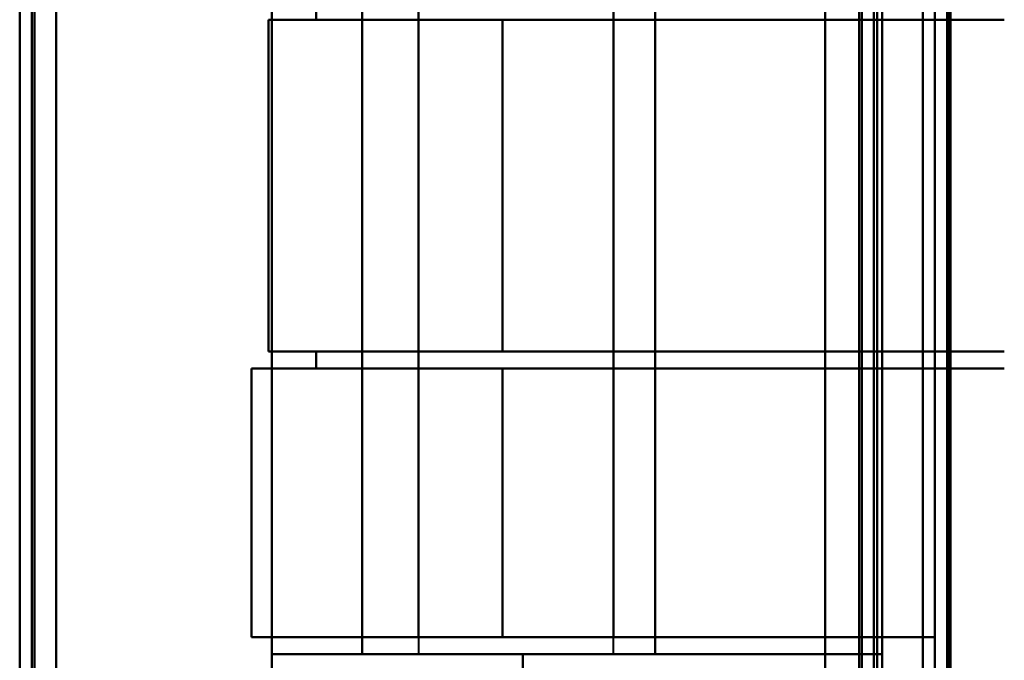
# Model space of a CAD drawing. Header units: millimetres. Extents: x -1041 to 1388, y -120 to 1250.
# Tile 44 of 85: x -287 to -247, y 683 to 710. Entities that reach past the tile are written whole.
import ezdxf

# ---------------------------------------------------------------- set-up
doc = ezdxf.new("R2010")
doc.units = ezdxf.units.MM
doc.layers.add('A-GENM', color=13, linetype='Continuous', lineweight=40)
doc.layers.add('G-IMPT', color=8, linetype='Continuous', lineweight=40)

# ---------------------------------------------------------------- blocks, each defined once
blk = doc.blocks.new('NEXA 400 CALQUES_dwg-748074-Droite')
at = {"layer": 'G-IMPT'}
for p, q in [((-287, 862.772), (-287, 128.972)), ((-287, 862.772), (-287, 128.972)), ((-252, 129.472), (-252, 862.272)), ((-252, 129.472), (-252, 862.272)), ((-249.5, 827.272), (-249.5, 129.472)), ((-270.665, 722.072), (-270.665, 683.672)), ((-262.665, 683.672), (-262.665, 722.072)), ((-276.8, 709.672), (-267.221, 709.672)), ((-276.8, 709.672), (-274.859, 709.672)), ((-267.221, 709.672), (-276.8, 709.672)), ((-274.859, 709.672), (-276.8, 709.672)), ((-276.8, 709.672), (-267.221, 709.672)), ((-276.8, 709.672), (-274.859, 709.672)), ((-274.859, 709.672), (-276.8, 709.672)), ((-267.221, 709.672), (-276.8, 709.672)), ((-270.665, 709.672), (-262.665, 709.672)), ((-262.665, 709.672), (-270.665, 709.672)), ((-270.665, 709.672), (-262.665, 709.672)), ((-262.665, 709.672), (-270.665, 709.672)), ((-267.221, 709.672), (-246.657, 709.672)), ((-246.657, 709.672), (-267.221, 709.672)), ((-267.221, 709.672), (-246.657, 709.672)), ((-246.657, 709.672), (-267.221, 709.672)), ((-267.221, 696.072), (-276.8, 696.072)), ((-274.859, 696.072), (-276.8, 696.072)), ((-276.8, 696.072), (-274.859, 696.072)), ((-276.8, 696.072), (-267.221, 696.072)), ((-267.221, 696.072), (-276.8, 696.072)), ((-274.859, 696.072), (-276.8, 696.072)), ((-276.8, 696.072), (-267.221, 696.072)), ((-276.8, 696.072), (-274.859, 696.072)), ((-270.665, 696.072), (-270.665, 695.372)), ((-262.665, 696.072), (-270.665, 696.072)), ((-270.665, 696.072), (-262.665, 696.072)), ((-262.665, 696.072), (-270.665, 696.072)), ((-270.665, 696.072), (-262.665, 696.072)), ((-246.657, 696.072), (-267.221, 696.072)), ((-267.221, 696.072), (-246.657, 696.072)), ((-246.657, 696.072), (-267.221, 696.072)), ((-267.221, 696.072), (-246.657, 696.072)), ((-262.665, 695.372), (-262.665, 696.072)), ((-277.5, 695.372), (-277.5, 684.372)), ((-277.5, 695.372), (-277.5, 684.372)), ((-277.5, 695.372), (-267.221, 695.372)), ((-277.5, 695.372), (-274.859, 695.372)), ((-267.221, 695.372), (-277.5, 695.372)), ((-274.859, 695.372), (-277.5, 695.372)), ((-277.5, 695.372), (-267.221, 695.372)), ((-277.5, 695.372), (-274.859, 695.372)), ((-274.859, 695.372), (-277.5, 695.372)), ((-267.221, 695.372), (-277.5, 695.372)), ((-270.665, 695.372), (-262.665, 695.372)), ((-262.665, 695.372), (-270.665, 695.372)), ((-270.665, 695.372), (-262.665, 695.372)), ((-262.665, 695.372), (-270.665, 695.372)), ((-267.221, 695.372), (-246.657, 695.372)), ((-246.657, 695.372), (-267.221, 695.372)), ((-267.221, 695.372), (-246.657, 695.372)), ((-246.657, 695.372), (-267.221, 695.372)), ((-267.221, 684.372), (-277.5, 684.372)), ((-270.665, 684.372), (-277.5, 684.372)), ((-277.5, 684.372), (-270.665, 684.372)), ((-277.5, 684.372), (-267.221, 684.372)), ((-267.221, 684.372), (-277.5, 684.372)), ((-270.665, 684.372), (-277.5, 684.372)), ((-277.5, 684.372), (-267.221, 684.372)), ((-277.5, 684.372), (-270.665, 684.372)), ((-270.665, 684.372), (-270.665, 683.672)), ((-262.665, 684.372), (-270.665, 684.372)), ((-270.665, 684.372), (-262.665, 684.372)), ((-262.665, 684.372), (-270.665, 684.372)), ((-270.665, 684.372), (-262.665, 684.372)), ((-249.5, 684.372), (-267.221, 684.372)), ((-267.221, 684.372), (-249.5, 684.372)), ((-249.5, 684.372), (-267.221, 684.372)), ((-267.221, 684.372), (-249.5, 684.372)), ((-262.665, 683.672), (-262.665, 684.372)), ((-276.665, 683.672), (-276.665, 673.372)), ((-266.387, 683.672), (-276.665, 683.672)), ((-276.665, 683.672), (-266.387, 683.672)), ((-266.387, 683.672), (-276.665, 683.672)), ((-276.665, 683.672), (-266.387, 683.672)), ((-262.665, 683.672), (-270.665, 683.672)), ((-262.665, 683.672), (-270.665, 683.672)), ((-270.665, 683.672), (-262.665, 683.672)), ((-270.665, 683.672), (-262.665, 683.672)), ((-262.665, 683.672), (-270.665, 683.672)), ((-262.665, 683.672), (-270.665, 683.672)), ((-270.665, 683.672), (-262.665, 683.672)), ((-270.665, 683.672), (-262.665, 683.672)), ((-251.665, 683.672), (-266.387, 683.672)), ((-266.387, 683.672), (-251.665, 683.672)), ((-266.387, 683.672), (-251.665, 683.672)), ((-251.665, 683.672), (-266.387, 683.672))]:
    blk.add_line(p, q, dxfattribs=at)
at = {"layer": 'G-IMPT', "flags": 128}
for points in [[(-287, 128.972), (-287, 312.422), (-287, 495.872), (-287, 679.322), (-287, 862.772)], [(-287, 862.772), (-287, 679.322), (-287, 495.872), (-287, 312.422), (-287, 128.972)], [(-287, 128.972), (-287, 312.422), (-287, 495.872), (-287, 679.322), (-287, 862.772)], [(-287, 862.772), (-287, 679.322), (-287, 495.872), (-287, 312.422), (-287, 128.972)], [(-287, 862.772), (-287, 679.322), (-287, 495.872), (-287, 312.422), (-287, 128.972)], [(-287, 862.772), (-287, 679.322), (-287, 495.872), (-287, 312.422), (-287, 128.972)], [(-287, 128.972), (-287, 312.422), (-287, 495.872), (-287, 679.322), (-287, 862.772)], [(-287, 128.972), (-287, 312.422), (-287, 495.872), (-287, 679.322), (-287, 862.772)], [(-286.5, 862.772), (-286.5, 679.322), (-286.5, 495.872), (-286.5, 312.422), (-286.5, 128.972)], [(-286.5, 128.972), (-286.5, 312.422), (-286.5, 495.872), (-286.5, 679.322), (-286.5, 862.772)], [(-286.5, 128.972), (-286.5, 312.422), (-286.5, 495.872), (-286.5, 679.322), (-286.5, 862.772)], [(-286.5, 862.772), (-286.5, 679.322), (-286.5, 495.872), (-286.5, 312.422), (-286.5, 128.972)], [(-286.4, 862.772), (-286.4, 679.322), (-286.4, 495.872), (-286.4, 312.422), (-286.4, 128.972)], [(-286.4, 128.972), (-286.4, 312.422), (-286.4, 495.872), (-286.4, 679.322), (-286.4, 862.772)], [(-286.4, 128.972), (-286.4, 312.422), (-286.4, 495.872), (-286.4, 679.322), (-286.4, 862.772)], [(-286.4, 862.772), (-286.4, 679.322), (-286.4, 495.872), (-286.4, 312.422), (-286.4, 128.972)], [(-286.4, 128.972), (-286.4, 312.422), (-286.4, 495.872), (-286.4, 679.322), (-286.4, 862.772)], [(-286.4, 862.772), (-286.4, 679.322), (-286.4, 495.872), (-286.4, 312.422), (-286.4, 128.972)], [(-286.4, 128.972), (-286.4, 312.422), (-286.4, 495.872), (-286.4, 679.322), (-286.4, 862.772)], [(-286.4, 862.772), (-286.4, 679.322), (-286.4, 495.872), (-286.4, 312.422), (-286.4, 128.972)], [(-286.4, 128.972), (-286.4, 312.422), (-286.4, 495.872), (-286.4, 679.322), (-286.4, 862.772)], [(-286.4, 862.772), (-286.4, 679.322), (-286.4, 495.872), (-286.4, 312.422), (-286.4, 128.972)], [(-286.4, 862.772), (-286.4, 679.322), (-286.4, 495.872), (-286.4, 312.422), (-286.4, 128.972)], [(-286.4, 128.972), (-286.4, 312.422), (-286.4, 495.872), (-286.4, 679.322), (-286.4, 862.772)], [(-254, 128.972), (-254, 312.422), (-254, 495.872), (-254, 679.322), (-254, 862.772)], [(-254, 862.772), (-254, 679.322), (-254, 495.872), (-254, 312.422), (-254, 128.972)], [(-254, 862.772), (-254, 679.322), (-254, 495.872), (-254, 312.422), (-254, 128.972)], [(-254, 128.972), (-254, 312.422), (-254, 495.872), (-254, 679.322), (-254, 862.772)], [(-285.5, 129.472), (-285.5, 312.672), (-285.5, 495.872), (-285.5, 679.072), (-285.5, 862.272)], [(-285.5, 862.272), (-285.5, 679.072), (-285.5, 495.872), (-285.5, 312.672), (-285.5, 129.472)], [(-285.5, 862.272), (-285.5, 679.072), (-285.5, 495.872), (-285.5, 312.672), (-285.5, 129.472)], [(-285.5, 129.472), (-285.5, 312.672), (-285.5, 495.872), (-285.5, 679.072), (-285.5, 862.272)], [(-285.5, 129.472), (-285.5, 312.672), (-285.5, 495.872), (-285.5, 679.072), (-285.5, 862.272)], [(-285.5, 129.472), (-285.5, 312.672), (-285.5, 495.872), (-285.5, 679.072), (-285.5, 862.272)], [(-285.5, 862.272), (-285.5, 679.072), (-285.5, 495.872), (-285.5, 312.672), (-285.5, 129.472)], [(-285.5, 862.272), (-285.5, 679.072), (-285.5, 495.872), (-285.5, 312.672), (-285.5, 129.472)], [(-285.5, 129.472), (-285.5, 312.672), (-285.5, 495.872), (-285.5, 679.072), (-285.5, 862.272)], [(-285.5, 862.272), (-285.5, 679.072), (-285.5, 495.872), (-285.5, 312.672), (-285.5, 129.472)], [(-285.5, 129.472), (-285.5, 312.672), (-285.5, 495.872), (-285.5, 679.072), (-285.5, 862.272)], [(-285.5, 862.272), (-285.5, 679.072), (-285.5, 495.872), (-285.5, 312.672), (-285.5, 129.472)], [(-285.5, 862.272), (-285.5, 679.072), (-285.5, 495.872), (-285.5, 312.672), (-285.5, 129.472)], [(-285.5, 129.472), (-285.5, 312.672), (-285.5, 495.872), (-285.5, 679.072), (-285.5, 862.272)], [(-285.5, 862.272), (-285.5, 679.072), (-285.5, 495.872), (-285.5, 312.672), (-285.5, 129.472)], [(-285.5, 129.472), (-285.5, 312.672), (-285.5, 495.872), (-285.5, 679.072), (-285.5, 862.272)], [(-254, 862.272), (-254, 679.072), (-254, 495.872), (-254, 312.672), (-254, 129.472)], [(-254, 862.272), (-254, 679.072), (-254, 495.872), (-254, 312.672), (-254, 129.472)], [(-254, 129.472), (-254, 312.672), (-254, 495.872), (-254, 679.072), (-254, 862.272)], [(-254, 129.472), (-254, 312.672), (-254, 495.872), (-254, 679.072), (-254, 862.272)], [(-254, 862.272), (-254, 679.072), (-254, 495.872), (-254, 312.672), (-254, 129.472)], [(-254, 129.472), (-254, 312.672), (-254, 495.872), (-254, 679.072), (-254, 862.272)], [(-254, 129.472), (-254, 312.672), (-254, 495.872), (-254, 679.072), (-254, 862.272)], [(-254, 862.272), (-254, 679.072), (-254, 495.872), (-254, 312.672), (-254, 129.472)], [(-252.6, 862.272), (-252.6, 679.072), (-252.6, 495.872), (-252.6, 312.672), (-252.6, 129.472)], [(-252.6, 129.472), (-252.6, 312.672), (-252.6, 495.872), (-252.6, 679.072), (-252.6, 862.272)], [(-252.6, 129.472), (-252.6, 312.672), (-252.6, 495.872), (-252.6, 679.072), (-252.6, 862.272)], [(-252.6, 862.272), (-252.6, 679.072), (-252.6, 495.872), (-252.6, 312.672), (-252.6, 129.472)], [(-252.6, 862.272), (-252.6, 679.072), (-252.6, 495.872), (-252.6, 312.672), (-252.6, 129.472)], [(-252.6, 129.472), (-252.6, 312.672), (-252.6, 495.872), (-252.6, 679.072), (-252.6, 862.272)], [(-252.6, 862.272), (-252.6, 679.072), (-252.6, 495.872), (-252.6, 312.672), (-252.6, 129.472)], [(-252.6, 129.472), (-252.6, 312.672), (-252.6, 495.872), (-252.6, 679.072), (-252.6, 862.272)], [(-252.6, 862.272), (-252.6, 679.072), (-252.6, 495.872), (-252.6, 312.672), (-252.6, 129.472)], [(-252.6, 129.472), (-252.6, 312.672), (-252.6, 495.872), (-252.6, 679.072), (-252.6, 862.272)], [(-252.6, 129.472), (-252.6, 312.672), (-252.6, 495.872), (-252.6, 679.072), (-252.6, 862.272)], [(-252.6, 862.272), (-252.6, 679.072), (-252.6, 495.872), (-252.6, 312.672), (-252.6, 129.472)], [(-252.5, 862.272), (-252.5, 679.072), (-252.5, 495.872), (-252.5, 312.672), (-252.5, 129.472)], [(-252.5, 129.472), (-252.5, 312.672), (-252.5, 495.872), (-252.5, 679.072), (-252.5, 862.272)], [(-252.5, 129.472), (-252.5, 312.672), (-252.5, 495.872), (-252.5, 679.072), (-252.5, 862.272)], [(-252.5, 862.272), (-252.5, 679.072), (-252.5, 495.872), (-252.5, 312.672), (-252.5, 129.472)], [(-252, 129.472), (-252, 312.672), (-252, 495.872), (-252, 679.072), (-252, 862.272)], [(-252, 862.272), (-252, 679.072), (-252, 495.872), (-252, 312.672), (-252, 129.472)], [(-252, 129.472), (-252, 312.672), (-252, 495.872), (-252, 679.072), (-252, 862.272)], [(-252, 862.272), (-252, 679.072), (-252, 495.872), (-252, 312.672), (-252, 129.472)], [(-252, 129.472), (-252, 312.672), (-252, 495.872), (-252, 679.072), (-252, 862.272)], [(-252, 862.272), (-252, 679.072), (-252, 495.872), (-252, 312.672), (-252, 129.472)], [(-252, 129.472), (-252, 312.672), (-252, 495.872), (-252, 679.072), (-252, 862.272)], [(-252, 862.272), (-252, 679.072), (-252, 495.872), (-252, 312.672), (-252, 129.472)], [(-250, 827.772), (-250, 653.072), (-250, 478.372), (-250, 303.672), (-250, 128.972)], [(-250, 128.972), (-250, 303.672), (-250, 478.372), (-250, 653.072), (-250, 827.772)], [(-250, 128.972), (-250, 303.672), (-250, 478.372), (-250, 653.072), (-250, 827.772)], [(-250, 827.772), (-250, 653.072), (-250, 478.372), (-250, 303.672), (-250, 128.972)], [(-249.5, 827.272), (-249.5, 652.822), (-249.5, 478.372), (-249.5, 303.922), (-249.5, 129.472)], [(-249.5, 129.472), (-249.5, 303.922), (-249.5, 478.372), (-249.5, 652.822), (-249.5, 827.272)], [(-249.5, 827.272), (-249.5, 652.822), (-249.5, 478.372), (-249.5, 303.922), (-249.5, 129.472)], [(-249.5, 129.472), (-249.5, 303.922), (-249.5, 478.372), (-249.5, 652.822), (-249.5, 827.272)], [(-249.5, 129.472), (-249.5, 303.922), (-249.5, 478.372), (-249.5, 652.822), (-249.5, 827.272)], [(-249.5, 129.472), (-249.5, 303.922), (-249.5, 478.372), (-249.5, 652.822), (-249.5, 827.272)], [(-249.5, 827.272), (-249.5, 652.822), (-249.5, 478.372), (-249.5, 303.922), (-249.5, 129.472)], [(-249.5, 827.272), (-249.5, 652.822), (-249.5, 478.372), (-249.5, 303.922), (-249.5, 129.472)], [(-249, 827.272), (-249, 652.822), (-249, 478.372), (-249, 303.922), (-249, 129.472)], [(-249, 129.472), (-249, 303.922), (-249, 478.372), (-249, 652.822), (-249, 827.272)], [(-248.9, 129.472), (-248.9, 303.922), (-248.9, 478.372), (-248.9, 652.822), (-248.9, 827.272)], [(-248.9, 161.372), (-248.9, 327.847), (-248.9, 494.322), (-248.9, 660.797), (-248.9, 827.272)], [(-248.9, 827.272), (-248.9, 660.797), (-248.9, 494.322), (-248.9, 327.847), (-248.9, 161.372)], [(-248.9, 827.272), (-248.9, 652.822), (-248.9, 478.372), (-248.9, 303.922), (-248.9, 129.472)], [(-248.9, 161.372), (-248.9, 327.847), (-248.9, 494.322), (-248.9, 660.797), (-248.9, 827.272)], [(-248.9, 827.272), (-248.9, 660.797), (-248.9, 494.322), (-248.9, 327.847), (-248.9, 161.372)], [(-254, 735.672), (-254, 719.272), (-254, 702.872), (-254, 686.472), (-254, 670.072)], [(-254, 670.072), (-254, 686.472), (-254, 702.872), (-254, 719.272), (-254, 735.672)], [(-254, 735.672), (-254, 719.272), (-254, 702.872), (-254, 686.472), (-254, 670.072)], [(-254, 670.072), (-254, 686.472), (-254, 702.872), (-254, 719.272), (-254, 735.672)], [(-251.865, 670.072), (-251.865, 686.472), (-251.865, 702.872), (-251.865, 719.272), (-251.865, 735.672)], [(-251.865, 735.672), (-251.865, 719.272), (-251.865, 702.872), (-251.865, 686.472), (-251.865, 670.072)], [(-251.865, 670.072), (-251.865, 686.472), (-251.865, 702.872), (-251.865, 719.272), (-251.865, 735.672)], [(-251.865, 735.672), (-251.865, 719.272), (-251.865, 702.872), (-251.865, 686.472), (-251.865, 670.072)], [(-251.865, 670.072), (-251.865, 686.472), (-251.865, 702.872), (-251.865, 719.272), (-251.865, 735.672)], [(-251.865, 670.072), (-251.865, 686.472), (-251.865, 702.872), (-251.865, 719.272), (-251.865, 735.672)], [(-251.865, 735.672), (-251.865, 719.272), (-251.865, 702.872), (-251.865, 686.472), (-251.865, 670.072)], [(-251.865, 735.672), (-251.865, 719.272), (-251.865, 702.872), (-251.865, 686.472), (-251.865, 670.072)], [(-251.665, 735.672), (-251.665, 719.272), (-251.665, 702.872), (-251.665, 686.472), (-251.665, 670.072)], [(-251.665, 670.072), (-251.665, 686.472), (-251.665, 702.872), (-251.665, 719.272), (-251.665, 735.672)], [(-251.665, 735.672), (-251.665, 719.272), (-251.665, 702.872), (-251.665, 686.472), (-251.665, 670.072)], [(-251.665, 670.072), (-251.665, 686.472), (-251.665, 702.872), (-251.665, 719.272), (-251.665, 735.672)], [(-250, 670.072), (-250, 686.472), (-250, 702.872), (-250, 719.272), (-250, 735.672)], [(-250, 735.672), (-250, 719.272), (-250, 702.872), (-250, 686.472), (-250, 670.072)], [(-250, 735.672), (-250, 719.272), (-250, 702.872), (-250, 686.472), (-250, 670.072)], [(-250, 670.072), (-250, 686.472), (-250, 702.872), (-250, 719.272), (-250, 735.672)], [(-249, 670.072), (-249, 686.472), (-249, 702.872), (-249, 719.272), (-249, 735.672)], [(-249, 735.672), (-249, 719.272), (-249, 702.872), (-249, 686.472), (-249, 670.072)], [(-248.865, 670.072), (-248.865, 686.472), (-248.865, 702.872), (-248.865, 719.272), (-248.865, 735.672)], [(-248.865, 735.672), (-248.865, 719.272), (-248.865, 702.872), (-248.865, 686.472), (-248.865, 670.072)], [(-248.865, 735.672), (-248.865, 719.272), (-248.865, 702.872), (-248.865, 686.472), (-248.865, 670.072)], [(-248.865, 735.672), (-248.865, 719.272), (-248.865, 702.872), (-248.865, 686.472), (-248.865, 670.072)], [(-248.865, 670.072), (-248.865, 686.472), (-248.865, 702.872), (-248.865, 719.272), (-248.865, 735.672)], [(-248.865, 670.072), (-248.865, 686.472), (-248.865, 702.872), (-248.865, 719.272), (-248.865, 735.672)], [(-276.665, 673.372), (-276.665, 688.122), (-276.665, 702.872), (-276.665, 717.622), (-276.665, 732.372)], [(-276.665, 673.372), (-276.665, 688.122), (-276.665, 702.872), (-276.665, 717.622), (-276.665, 732.372)], [(-276.665, 732.372), (-276.665, 717.622), (-276.665, 702.872), (-276.665, 688.122), (-276.665, 673.372)], [(-276.665, 732.372), (-276.665, 717.622), (-276.665, 702.872), (-276.665, 688.122), (-276.665, 673.372)], [(-276.665, 683.672), (-276.665, 693.272), (-276.665, 702.872), (-276.665, 712.472), (-276.665, 722.072)], [(-276.665, 722.072), (-276.665, 712.472), (-276.665, 702.872), (-276.665, 693.272), (-276.665, 683.672)], [(-276.665, 722.072), (-276.665, 712.472), (-276.665, 702.872), (-276.665, 693.272), (-276.665, 683.672)], [(-276.665, 683.672), (-276.665, 693.272), (-276.665, 702.872), (-276.665, 712.472), (-276.665, 722.072)], [(-272.965, 683.672), (-272.965, 693.272), (-272.965, 702.872), (-272.965, 712.472), (-272.965, 722.072)], [(-272.965, 722.072), (-272.965, 712.472), (-272.965, 702.872), (-272.965, 693.272), (-272.965, 683.672)], [(-272.965, 683.672), (-272.965, 693.272), (-272.965, 702.872), (-272.965, 712.472), (-272.965, 722.072)], [(-272.965, 722.072), (-272.965, 712.472), (-272.965, 702.872), (-272.965, 693.272), (-272.965, 683.672)], [(-272.965, 683.672), (-272.965, 693.272), (-272.965, 702.872), (-272.965, 712.472), (-272.965, 722.072)], [(-272.965, 683.672), (-272.965, 693.272), (-272.965, 702.872), (-272.965, 712.472), (-272.965, 722.072)], [(-272.965, 722.072), (-272.965, 712.472), (-272.965, 702.872), (-272.965, 693.272), (-272.965, 683.672)], [(-272.965, 722.072), (-272.965, 712.472), (-272.965, 702.872), (-272.965, 693.272), (-272.965, 683.672)], [(-260.965, 683.672), (-260.965, 693.272), (-260.965, 702.872), (-260.965, 712.472), (-260.965, 722.072)], [(-260.965, 722.072), (-260.965, 712.472), (-260.965, 702.872), (-260.965, 693.272), (-260.965, 683.672)], [(-260.965, 722.072), (-260.965, 712.472), (-260.965, 702.872), (-260.965, 693.272), (-260.965, 683.672)], [(-260.965, 683.672), (-260.965, 693.272), (-260.965, 702.872), (-260.965, 712.472), (-260.965, 722.072)], [(-260.965, 722.072), (-260.965, 712.472), (-260.965, 702.872), (-260.965, 693.272), (-260.965, 683.672)], [(-260.965, 722.072), (-260.965, 712.472), (-260.965, 702.872), (-260.965, 693.272), (-260.965, 683.672)], [(-260.965, 683.672), (-260.965, 693.272), (-260.965, 702.872), (-260.965, 712.472), (-260.965, 722.072)], [(-260.965, 683.672), (-260.965, 693.272), (-260.965, 702.872), (-260.965, 712.472), (-260.965, 722.072)], [(-251.665, 722.072), (-251.665, 712.472), (-251.665, 702.872), (-251.665, 693.272), (-251.665, 683.672)], [(-251.665, 683.672), (-251.665, 693.272), (-251.665, 702.872), (-251.665, 712.472), (-251.665, 722.072)], [(-251.665, 722.072), (-251.665, 712.472), (-251.665, 702.872), (-251.665, 693.272), (-251.665, 683.672)], [(-251.665, 683.672), (-251.665, 693.272), (-251.665, 702.872), (-251.665, 712.472), (-251.665, 722.072)], [(-270.665, 684.372), (-270.665, 693.622), (-270.665, 702.872), (-270.665, 712.122), (-270.665, 721.372)], [(-270.665, 721.372), (-270.665, 712.122), (-270.665, 702.872), (-270.665, 693.622), (-270.665, 684.372)], [(-270.665, 721.372), (-270.665, 712.122), (-270.665, 702.872), (-270.665, 693.622), (-270.665, 684.372)], [(-270.665, 684.372), (-270.665, 693.622), (-270.665, 702.872), (-270.665, 712.122), (-270.665, 721.372)], [(-262.665, 684.372), (-262.665, 693.622), (-262.665, 702.872), (-262.665, 712.122), (-262.665, 721.372)], [(-262.665, 721.372), (-262.665, 712.122), (-262.665, 702.872), (-262.665, 693.622), (-262.665, 684.372)], [(-262.665, 684.372), (-262.665, 693.622), (-262.665, 702.872), (-262.665, 712.122), (-262.665, 721.372)], [(-262.665, 721.372), (-262.665, 712.122), (-262.665, 702.872), (-262.665, 693.622), (-262.665, 684.372)], [(-274.859, 710.372), (-274.859, 710.197), (-274.859, 710.022), (-274.859, 709.847), (-274.859, 709.672)], [(-274.859, 709.672), (-274.859, 709.847), (-274.859, 710.022), (-274.859, 710.197), (-274.859, 710.372)], [(-274.859, 710.372), (-274.859, 710.197), (-274.859, 710.022), (-274.859, 709.847), (-274.859, 709.672)], [(-274.859, 709.672), (-274.859, 709.847), (-274.859, 710.022), (-274.859, 710.197), (-274.859, 710.372)], [(-270.665, 710.372), (-270.665, 710.197), (-270.665, 710.022), (-270.665, 709.847), (-270.665, 709.672)], [(-270.665, 709.672), (-270.665, 709.847), (-270.665, 710.022), (-270.665, 710.197), (-270.665, 710.372)], [(-270.665, 709.672), (-270.665, 709.847), (-270.665, 710.022), (-270.665, 710.197), (-270.665, 710.372)], [(-270.665, 710.372), (-270.665, 710.197), (-270.665, 710.022), (-270.665, 709.847), (-270.665, 709.672)], [(-262.665, 710.372), (-262.665, 710.197), (-262.665, 710.022), (-262.665, 709.847), (-262.665, 709.672)], [(-262.665, 709.672), (-262.665, 709.847), (-262.665, 710.022), (-262.665, 710.197), (-262.665, 710.372)], [(-262.665, 710.372), (-262.665, 710.197), (-262.665, 710.022), (-262.665, 709.847), (-262.665, 709.672)], [(-262.665, 709.672), (-262.665, 709.847), (-262.665, 710.022), (-262.665, 710.197), (-262.665, 710.372)], [(-276.8, 696.072), (-276.8, 699.472), (-276.8, 702.872), (-276.8, 706.272), (-276.8, 709.672)], [(-276.8, 696.072), (-276.8, 699.472), (-276.8, 702.872), (-276.8, 706.272), (-276.8, 709.672)], [(-276.8, 709.672), (-276.8, 706.272), (-276.8, 702.872), (-276.8, 699.472), (-276.8, 696.072)], [(-276.8, 709.672), (-276.8, 706.272), (-276.8, 702.872), (-276.8, 699.472), (-276.8, 696.072)], [(-276.8, 709.672), (-276.8, 706.272), (-276.8, 702.872), (-276.8, 699.472), (-276.8, 696.072)], [(-276.8, 709.672), (-276.8, 706.272), (-276.8, 702.872), (-276.8, 699.472), (-276.8, 696.072)], [(-276.8, 696.072), (-276.8, 699.472), (-276.8, 702.872), (-276.8, 706.272), (-276.8, 709.672)], [(-276.8, 696.072), (-276.8, 699.472), (-276.8, 702.872), (-276.8, 706.272), (-276.8, 709.672)], [(-270.665, 709.672), (-271.714, 709.672), (-272.762, 709.672), (-273.811, 709.672), (-274.859, 709.672)], [(-274.859, 709.672), (-273.811, 709.672), (-272.762, 709.672), (-271.714, 709.672), (-270.665, 709.672)], [(-274.859, 709.672), (-273.811, 709.672), (-272.762, 709.672), (-271.714, 709.672), (-270.665, 709.672)], [(-270.665, 709.672), (-271.714, 709.672), (-272.762, 709.672), (-273.811, 709.672), (-274.859, 709.672)], [(-270.665, 696.072), (-270.665, 699.472), (-270.665, 702.872), (-270.665, 706.272), (-270.665, 709.672)], [(-270.665, 709.672), (-270.665, 706.272), (-270.665, 702.872), (-270.665, 699.472), (-270.665, 696.072)], [(-270.665, 709.672), (-270.665, 706.272), (-270.665, 702.872), (-270.665, 699.472), (-270.665, 696.072)], [(-270.665, 696.072), (-270.665, 699.472), (-270.665, 702.872), (-270.665, 706.272), (-270.665, 709.672)], [(-267.221, 696.072), (-267.221, 699.472), (-267.221, 702.872), (-267.221, 706.272), (-267.221, 709.672)], [(-267.221, 709.672), (-267.221, 706.272), (-267.221, 702.872), (-267.221, 699.472), (-267.221, 696.072)], [(-267.221, 709.672), (-267.221, 706.272), (-267.221, 702.872), (-267.221, 699.472), (-267.221, 696.072)], [(-267.221, 696.072), (-267.221, 699.472), (-267.221, 702.872), (-267.221, 706.272), (-267.221, 709.672)], [(-262.665, 709.672), (-258.663, 709.672), (-254.661, 709.672), (-250.659, 709.672), (-246.657, 709.672)], [(-262.665, 709.672), (-262.665, 706.272), (-262.665, 702.872), (-262.665, 699.472), (-262.665, 696.072)], [(-262.665, 696.072), (-262.665, 699.472), (-262.665, 702.872), (-262.665, 706.272), (-262.665, 709.672)], [(-246.657, 709.672), (-250.659, 709.672), (-254.661, 709.672), (-258.663, 709.672), (-262.665, 709.672)], [(-262.665, 709.672), (-258.663, 709.672), (-254.661, 709.672), (-250.659, 709.672), (-246.657, 709.672)], [(-246.657, 709.672), (-250.659, 709.672), (-254.661, 709.672), (-258.663, 709.672), (-262.665, 709.672)], [(-262.665, 696.072), (-262.665, 699.472), (-262.665, 702.872), (-262.665, 706.272), (-262.665, 709.672)], [(-262.665, 709.672), (-262.665, 706.272), (-262.665, 702.872), (-262.665, 699.472), (-262.665, 696.072)], [(-274.859, 695.372), (-274.859, 695.547), (-274.859, 695.722), (-274.859, 695.897), (-274.859, 696.072)], [(-274.859, 696.072), (-273.811, 696.072), (-272.762, 696.072), (-271.714, 696.072), (-270.665, 696.072)], [(-274.859, 696.072), (-274.859, 695.897), (-274.859, 695.722), (-274.859, 695.547), (-274.859, 695.372)], [(-270.665, 696.072), (-271.714, 696.072), (-272.762, 696.072), (-273.811, 696.072), (-274.859, 696.072)], [(-274.859, 695.372), (-274.859, 695.547), (-274.859, 695.722), (-274.859, 695.897), (-274.859, 696.072)], [(-270.665, 696.072), (-271.714, 696.072), (-272.762, 696.072), (-273.811, 696.072), (-274.859, 696.072)], [(-274.859, 696.072), (-274.859, 695.897), (-274.859, 695.722), (-274.859, 695.547), (-274.859, 695.372)], [(-274.859, 696.072), (-273.811, 696.072), (-272.762, 696.072), (-271.714, 696.072), (-270.665, 696.072)], [(-270.665, 696.072), (-270.665, 695.897), (-270.665, 695.722), (-270.665, 695.547), (-270.665, 695.372)], [(-270.665, 695.372), (-270.665, 695.547), (-270.665, 695.722), (-270.665, 695.897), (-270.665, 696.072)], [(-270.665, 695.372), (-270.665, 695.547), (-270.665, 695.722), (-270.665, 695.897), (-270.665, 696.072)], [(-270.665, 696.072), (-270.665, 695.897), (-270.665, 695.722), (-270.665, 695.547), (-270.665, 695.372)], [(-246.657, 696.072), (-250.659, 696.072), (-254.661, 696.072), (-258.663, 696.072), (-262.665, 696.072)], [(-262.665, 696.072), (-262.665, 695.897), (-262.665, 695.722), (-262.665, 695.547), (-262.665, 695.372)], [(-262.665, 695.372), (-262.665, 695.547), (-262.665, 695.722), (-262.665, 695.897), (-262.665, 696.072)], [(-262.665, 696.072), (-258.663, 696.072), (-254.661, 696.072), (-250.659, 696.072), (-246.657, 696.072)], [(-262.665, 696.072), (-262.665, 695.897), (-262.665, 695.722), (-262.665, 695.547), (-262.665, 695.372)], [(-246.657, 696.072), (-250.659, 696.072), (-254.661, 696.072), (-258.663, 696.072), (-262.665, 696.072)], [(-262.665, 696.072), (-258.663, 696.072), (-254.661, 696.072), (-250.659, 696.072), (-246.657, 696.072)], [(-262.665, 695.372), (-262.665, 695.547), (-262.665, 695.722), (-262.665, 695.897), (-262.665, 696.072)], [(-277.5, 684.372), (-277.5, 687.122), (-277.5, 689.872), (-277.5, 692.622), (-277.5, 695.372)], [(-277.5, 695.372), (-277.5, 692.622), (-277.5, 689.872), (-277.5, 687.122), (-277.5, 684.372)], [(-277.5, 684.372), (-277.5, 687.122), (-277.5, 689.872), (-277.5, 692.622), (-277.5, 695.372)], [(-277.5, 695.372), (-277.5, 692.622), (-277.5, 689.872), (-277.5, 687.122), (-277.5, 684.372)], [(-277.5, 695.372), (-277.5, 692.622), (-277.5, 689.872), (-277.5, 687.122), (-277.5, 684.372)], [(-277.5, 695.372), (-277.5, 692.622), (-277.5, 689.872), (-277.5, 687.122), (-277.5, 684.372)], [(-277.5, 684.372), (-277.5, 687.122), (-277.5, 689.872), (-277.5, 692.622), (-277.5, 695.372)], [(-277.5, 684.372), (-277.5, 687.122), (-277.5, 689.872), (-277.5, 692.622), (-277.5, 695.372)], [(-270.665, 695.372), (-271.714, 695.372), (-272.762, 695.372), (-273.811, 695.372), (-274.859, 695.372)], [(-274.859, 695.372), (-273.811, 695.372), (-272.762, 695.372), (-271.714, 695.372), (-270.665, 695.372)], [(-274.859, 695.372), (-273.811, 695.372), (-272.762, 695.372), (-271.714, 695.372), (-270.665, 695.372)], [(-270.665, 695.372), (-271.714, 695.372), (-272.762, 695.372), (-273.811, 695.372), (-274.859, 695.372)], [(-270.665, 684.372), (-270.665, 687.122), (-270.665, 689.872), (-270.665, 692.622), (-270.665, 695.372)], [(-270.665, 695.372), (-270.665, 692.622), (-270.665, 689.872), (-270.665, 687.122), (-270.665, 684.372)], [(-270.665, 695.372), (-270.665, 692.622), (-270.665, 689.872), (-270.665, 687.122), (-270.665, 684.372)], [(-270.665, 684.372), (-270.665, 687.122), (-270.665, 689.872), (-270.665, 692.622), (-270.665, 695.372)], [(-267.221, 695.372), (-267.221, 692.622), (-267.221, 689.872), (-267.221, 687.122), (-267.221, 684.372)], [(-267.221, 684.372), (-267.221, 687.122), (-267.221, 689.872), (-267.221, 692.622), (-267.221, 695.372)], [(-267.221, 695.372), (-267.221, 692.622), (-267.221, 689.872), (-267.221, 687.122), (-267.221, 684.372)], [(-267.221, 684.372), (-267.221, 687.122), (-267.221, 689.872), (-267.221, 692.622), (-267.221, 695.372)], [(-262.665, 695.372), (-258.663, 695.372), (-254.661, 695.372), (-250.659, 695.372), (-246.657, 695.372)], [(-262.665, 695.372), (-262.665, 692.622), (-262.665, 689.872), (-262.665, 687.122), (-262.665, 684.372)], [(-262.665, 684.372), (-262.665, 687.122), (-262.665, 689.872), (-262.665, 692.622), (-262.665, 695.372)], [(-246.657, 695.372), (-250.659, 695.372), (-254.661, 695.372), (-258.663, 695.372), (-262.665, 695.372)], [(-262.665, 695.372), (-258.663, 695.372), (-254.661, 695.372), (-250.659, 695.372), (-246.657, 695.372)], [(-262.665, 684.372), (-262.665, 687.122), (-262.665, 689.872), (-262.665, 692.622), (-262.665, 695.372)], [(-246.657, 695.372), (-250.659, 695.372), (-254.661, 695.372), (-258.663, 695.372), (-262.665, 695.372)], [(-262.665, 695.372), (-262.665, 692.622), (-262.665, 689.872), (-262.665, 687.122), (-262.665, 684.372)], [(-249.5, 684.372), (-252.791, 684.372), (-256.083, 684.372), (-259.374, 684.372), (-262.665, 684.372)], [(-262.665, 684.372), (-259.374, 684.372), (-256.083, 684.372), (-252.791, 684.372), (-249.5, 684.372)], [(-249.5, 684.372), (-252.791, 684.372), (-256.083, 684.372), (-259.374, 684.372), (-262.665, 684.372)], [(-262.665, 684.372), (-259.374, 684.372), (-256.083, 684.372), (-252.791, 684.372), (-249.5, 684.372)], [(-249.5, 669.372), (-249.5, 673.122), (-249.5, 676.872), (-249.5, 680.622), (-249.5, 684.372)], [(-249.5, 669.372), (-249.5, 673.122), (-249.5, 676.872), (-249.5, 680.622), (-249.5, 684.372)], [(-249.5, 684.372), (-249.5, 680.622), (-249.5, 676.872), (-249.5, 673.122), (-249.5, 669.372)], [(-249.5, 684.372), (-249.5, 680.622), (-249.5, 676.872), (-249.5, 673.122), (-249.5, 669.372)], [(-249.5, 684.372), (-249.5, 680.622), (-249.5, 676.872), (-249.5, 673.122), (-249.5, 669.372)], [(-249.5, 669.372), (-249.5, 673.122), (-249.5, 676.872), (-249.5, 680.622), (-249.5, 684.372)], [(-249.5, 684.372), (-249.5, 680.622), (-249.5, 676.872), (-249.5, 673.122), (-249.5, 669.372)], [(-249.5, 669.372), (-249.5, 673.122), (-249.5, 676.872), (-249.5, 680.622), (-249.5, 684.372)], [(-272.965, 683.672), (-273.89, 683.672), (-274.815, 683.672), (-275.74, 683.672), (-276.665, 683.672)], [(-276.665, 683.672), (-276.665, 681.097), (-276.665, 678.522), (-276.665, 675.947), (-276.665, 673.372)], [(-276.665, 683.672), (-275.74, 683.672), (-274.815, 683.672), (-273.89, 683.672), (-272.965, 683.672)], [(-276.665, 673.372), (-276.665, 675.947), (-276.665, 678.522), (-276.665, 681.097), (-276.665, 683.672)], [(-276.665, 683.672), (-275.74, 683.672), (-274.815, 683.672), (-273.89, 683.672), (-272.965, 683.672)], [(-272.965, 683.672), (-273.89, 683.672), (-274.815, 683.672), (-275.74, 683.672), (-276.665, 683.672)], [(-276.665, 683.672), (-276.665, 681.097), (-276.665, 678.522), (-276.665, 675.947), (-276.665, 673.372)], [(-276.665, 673.372), (-276.665, 675.947), (-276.665, 678.522), (-276.665, 681.097), (-276.665, 683.672)], [(-260.965, 683.672), (-263.965, 683.672), (-266.965, 683.672), (-269.965, 683.672), (-272.965, 683.672)], [(-272.965, 683.672), (-269.965, 683.672), (-266.965, 683.672), (-263.965, 683.672), (-260.965, 683.672)], [(-260.965, 683.672), (-263.965, 683.672), (-266.965, 683.672), (-269.965, 683.672), (-272.965, 683.672)], [(-272.965, 683.672), (-269.965, 683.672), (-266.965, 683.672), (-263.965, 683.672), (-260.965, 683.672)], [(-266.387, 682.499), (-266.387, 682.792), (-266.387, 683.085), (-266.387, 683.379), (-266.387, 683.672)], [(-266.387, 683.672), (-266.387, 683.379), (-266.387, 683.085), (-266.387, 682.792), (-266.387, 682.499)], [(-266.387, 683.672), (-266.387, 683.379), (-266.387, 683.085), (-266.387, 682.792), (-266.387, 682.499)], [(-266.387, 682.499), (-266.387, 682.792), (-266.387, 683.085), (-266.387, 683.379), (-266.387, 683.672)], [(-251.665, 683.672), (-253.99, 683.672), (-256.315, 683.672), (-258.64, 683.672), (-260.965, 683.672)], [(-260.965, 683.672), (-258.64, 683.672), (-256.315, 683.672), (-253.99, 683.672), (-251.665, 683.672)], [(-260.965, 683.672), (-258.64, 683.672), (-256.315, 683.672), (-253.99, 683.672), (-251.665, 683.672)], [(-251.665, 683.672), (-253.99, 683.672), (-256.315, 683.672), (-258.64, 683.672), (-260.965, 683.672)], [(-251.665, 683.672), (-251.665, 680.272), (-251.665, 676.872), (-251.665, 673.472), (-251.665, 670.072)], [(-251.665, 670.072), (-251.665, 673.472), (-251.665, 676.872), (-251.665, 680.272), (-251.665, 683.672)], [(-251.665, 683.672), (-251.665, 680.272), (-251.665, 676.872), (-251.665, 673.472), (-251.665, 670.072)], [(-251.665, 670.072), (-251.665, 673.472), (-251.665, 676.872), (-251.665, 680.272), (-251.665, 683.672)]]:
    blk.add_lwpolyline(points, dxfattribs=at)
blk = doc.blocks.new('Maintenance r21 - Maintenance r21-748144-Droite')
at = {"layer": 'A-GENM'}
for p, q in [((-287, 0), (-287, 862.872)), ((-287, 862.872), (-287, 0))]:
    blk.add_line(p, q, dxfattribs=at)

msp = doc.modelspace()

# ---------------------------------------------------------------- block references
at = {"layer": 'A-GENM'}
msp.add_blockref('Maintenance r21 - Maintenance r21-748144-Droite', (0, 0), dxfattribs=at)
at = {"layer": 'G-IMPT'}
msp.add_blockref('NEXA 400 CALQUES_dwg-748074-Droite', (0, 0), dxfattribs=at)

doc.saveas('drawing.dxf')
